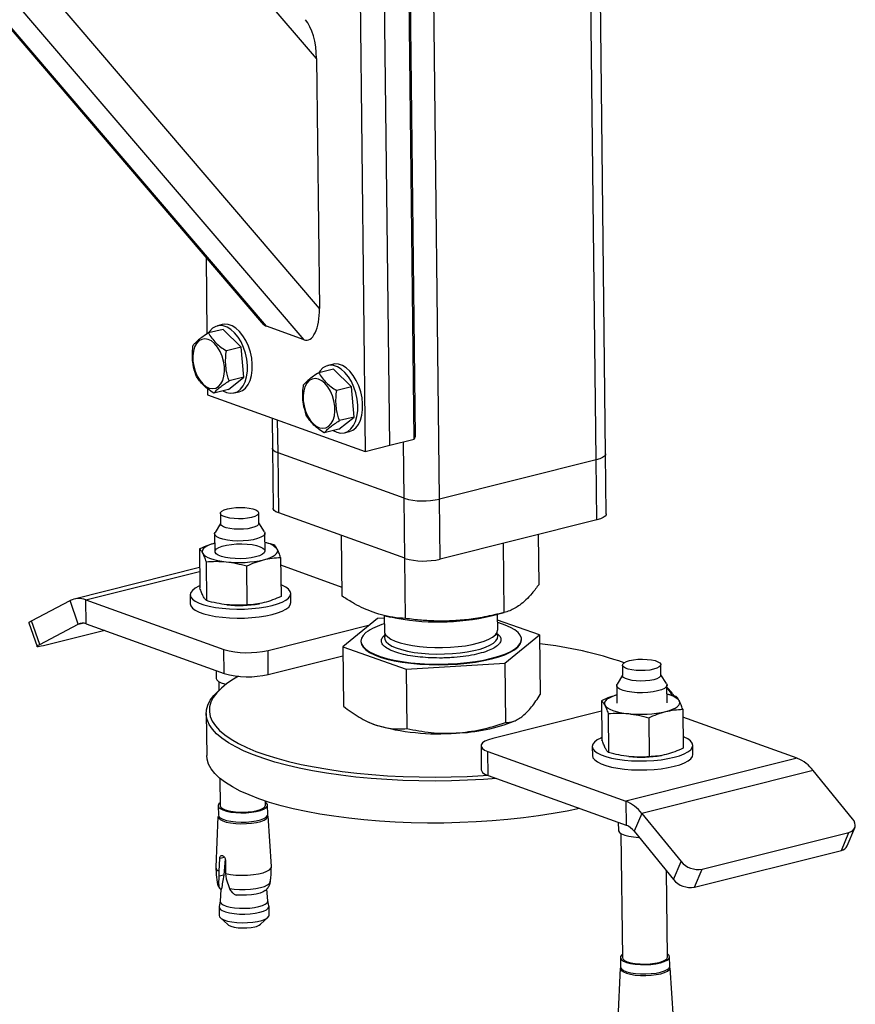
# Model space of a CAD drawing. Header units: millimetres. Extents: x 0 to 841, y 0 to 594.
# Tile 54 of 177: x 309 to 322, y 87 to 103. Entities that reach past the tile are written whole.
import ezdxf

# ---------------------------------------------------------------- set-up
doc = ezdxf.new("R2010")
doc.units = ezdxf.units.MM
doc.layers.add('TRAIT-FORT', color=4, linetype='Continuous', lineweight=25)

msp = doc.modelspace()

# ---------------------------------------------------------------- linework, layer by layer
at = {"layer": 'TRAIT-FORT', "color": 4, "linetype": 'Continuous', "lineweight": 25}
for p, q in [((318.098, 96.155), (317.782, 123.743)), ((318.247, 96.25), (317.932, 123.78)), ((315.605, 95.532), (315.291, 122.895)), ((313.65, 102.538), (298.963, 119.706)), ((313.696, 98.564), (296.2, 119.015)), ((313.452, 98.065), (295.694, 118.822)), ((295.533, 118.494), (312.773, 98.342)), ((312.856, 98.28), (295.556, 118.502)), ((315.203, 96.484), (315.083, 106.984)), ((315.098, 107.027), (315.218, 96.526)), ((314.304, 106.79), (314.424, 96.29)), ((314.814, 96.387), (314.693, 106.887)), ((313.65, 102.538), (313.696, 98.564)), ((311.892, 99.373), (311.906, 98.157)), ((312.163, 98.231), (311.93, 98.173)), ((312.151, 98.306), (312.073, 98.286)), ((312.163, 98.231), (312.449, 97.947)), ((313.452, 98.065), (312.856, 98.28)), ((312.449, 97.947), (312.216, 97.889)), ((312.492, 97.469), (312.449, 97.947)), ((313.918, 97.6), (313.685, 97.541)), ((313.906, 97.674), (313.828, 97.655)), ((313.918, 97.6), (314.204, 97.316)), ((312.25, 97.274), (312.492, 97.469)), ((312.492, 97.469), (312.259, 97.41)), ((311.916, 97.288), (311.917, 97.192)), ((312.25, 97.274), (312.017, 97.216)), ((312.34, 97.219), (312.418, 97.239)), ((314.204, 97.316), (313.971, 97.257)), ((314.247, 96.837), (314.204, 97.316)), ((311.917, 97.192), (314.424, 96.29)), ((312.943, 96.823), (312.948, 96.339)), ((313.037, 96.266), (313.031, 96.791)), ((314.005, 96.643), (314.247, 96.837)), ((314.247, 96.837), (314.014, 96.779)), ((314.005, 96.643), (313.772, 96.584)), ((314.095, 96.588), (314.173, 96.607)), ((314.814, 96.387), (315.203, 96.484)), ((315.218, 96.526), (315.203, 96.484)), ((312.948, 96.339), (312.959, 95.385)), ((314.424, 96.29), (314.814, 96.387)), ((315.042, 95.544), (315.032, 96.442)), ((315.042, 95.544), (313.037, 96.266)), ((313.048, 95.311), (313.037, 96.266)), ((318.098, 96.155), (315.605, 95.532)), ((318.109, 95.201), (318.098, 96.155)), ((318.258, 95.296), (318.247, 96.25)), ((315.053, 94.59), (315.042, 95.544)), ((315.616, 94.577), (315.605, 95.532)), ((312.12, 95.305), (312.122, 95.138)), ((312.732, 95.145), (312.73, 95.312)), ((315.053, 94.59), (313.048, 95.311)), ((318.109, 95.201), (315.616, 94.577)), ((312.122, 95.146), (312.035, 95.001)), ((312.822, 95.01), (312.732, 95.153)), ((312.029, 94.98), (312.032, 94.698)), ((312.832, 94.707), (312.829, 94.989)), ((314.057, 93.987), (314.046, 94.952)), ((317.189, 94.176), (317.18, 94.969)), ((311.787, 94.739), (311.794, 94.12)), ((312.972, 94.806), (312.831, 94.841)), ((316.633, 93.727), (316.621, 94.829)), ((313.079, 94.603), (313.086, 93.984)), ((315.067, 93.633), (315.056, 94.588)), ((311.79, 94.442), (309.796, 93.943)), ((311.893, 94.536), (311.9, 93.917)), ((312.546, 93.849), (312.539, 94.468)), ((314.056, 94.128), (313.08, 94.479)), ((309.981, 93.931), (311.79, 94.383)), ((311.64, 94.011), (311.642, 93.868)), ((313.242, 93.886), (313.24, 94.029)), ((309.118, 93.596), (309.732, 93.919)), ((309.861, 93.543), (309.732, 93.919)), ((309.981, 93.931), (312.175, 93.141)), ((309.985, 93.549), (309.981, 93.931)), ((312.738, 93.868), (312.742, 93.869)), ((314.622, 93.633), (314.067, 93.184)), ((314.728, 93.639), (314.622, 93.633)), ((314.727, 93.682), (314.73, 93.429)), ((314.737, 93.678), (314.827, 93.657)), ((316.429, 93.675), (316.636, 93.728)), ((316.531, 93.449), (316.528, 93.7)), ((309.076, 93.564), (309.205, 93.188)), ((309.247, 93.221), (309.118, 93.596)), ((309.247, 93.221), (309.861, 93.543)), ((309.861, 93.543), (309.927, 93.559)), ((309.985, 93.549), (312.179, 92.76)), ((312.878, 93.126), (314.496, 93.531)), ((317.198, 93.373), (316.529, 93.608)), ((310.281, 93.443), (309.307, 93.199)), ((316.643, 92.924), (317.198, 93.373)), ((317.198, 93.373), (317.209, 92.426)), ((314.067, 93.184), (315.077, 92.829)), ((314.067, 93.184), (314.077, 92.237)), ((314.354, 93.273), (314.355, 93.264)), ((316.91, 93.293), (316.91, 93.302)), ((312.179, 92.76), (312.175, 93.141)), ((312.882, 92.744), (312.878, 93.126)), ((312.882, 92.744), (314.068, 93.041)), ((315.077, 92.829), (316.643, 92.924)), ((316.643, 92.924), (316.654, 91.977)), ((318.516, 92.892), (318.518, 92.725)), ((319.128, 92.732), (319.126, 92.899)), ((312.054, 92.805), (312.055, 92.679)), ((315.077, 92.829), (315.087, 91.882)), ((318.518, 92.733), (318.431, 92.588)), ((319.218, 92.597), (319.128, 92.74)), ((312.096, 92.628), (312.098, 92.491)), ((318.425, 92.566), (318.428, 92.285)), ((319.227, 92.294), (319.224, 92.575)), ((312.126, 92.517), (312.079, 92.474)), ((319.368, 92.392), (319.226, 92.428)), ((318.182, 92.325), (318.189, 91.706)), ((311.895, 92.123), (311.903, 91.455)), ((318.184, 92.16), (316.453, 91.727)), ((318.288, 92.122), (318.295, 91.503)), ((319.474, 92.189), (319.481, 91.57)), ((321.297, 91.41), (319.476, 92.065)), ((314.482, 91.983), (314.49, 91.979)), ((314.49, 91.979), (314.584, 91.942)), ((316.804, 92.006), (316.83, 92.018)), ((318.934, 92.054), (318.941, 91.435)), ((316.266, 91.609), (316.271, 91.227)), ((318.036, 91.597), (318.037, 91.454)), ((319.637, 91.473), (319.636, 91.616)), ((316.377, 91.517), (318.57, 90.728)), ((316.381, 91.135), (316.377, 91.517)), ((319.133, 91.455), (319.137, 91.455)), ((321.297, 91.41), (318.57, 90.728)), ((316.381, 91.135), (318.575, 90.346)), ((321.549, 91.217), (318.822, 90.535)), ((322.176, 90.449), (321.549, 91.217)), ((312.114, 91.092), (312.119, 90.656)), ((312.086, 90.656), (312.088, 90.508)), ((312.839, 90.664), (312.838, 90.731)), ((312.873, 90.517), (312.871, 90.665)), ((318.57, 90.728), (318.575, 90.346)), ((312.932, 89.689), (312.878, 90.495)), ((318.822, 90.535), (318.701, 90.25)), ((318.822, 90.535), (319.449, 89.767)), ((312.082, 90.486), (312.047, 89.678)), ((318.449, 90.391), (318.451, 90.266)), ((318.492, 90.214), (318.514, 88.242)), ((318.701, 90.25), (319.327, 89.481)), ((319.781, 89.647), (322.118, 90.232)), ((321.997, 89.946), (322.118, 90.232)), ((322.089, 90.016), (322.211, 90.302)), ((319.659, 89.362), (321.997, 89.946)), ((312.099, 89.616), (312.11, 89.816)), ((312.185, 89.835), (312.11, 89.816)), ((312.196, 89.814), (312.176, 89.553)), ((312.202, 89.783), (312.204, 89.578)), ((319.327, 89.481), (319.449, 89.767)), ((312.101, 89.534), (312.099, 89.616)), ((312.204, 89.578), (312.212, 89.494)), ((319.234, 88.251), (319.218, 89.615)), ((319.659, 89.362), (319.781, 89.647)), ((312.094, 89.402), (312.101, 89.534)), ((312.176, 89.553), (312.101, 89.534)), ((312.212, 89.494), (312.263, 89.342)), ((312.129, 89.325), (312.117, 89.136)), ((312.12, 89.331), (312.137, 89.335)), ((312.133, 89.322), (312.12, 89.331)), ((312.137, 89.335), (312.133, 89.322)), ((312.339, 89.252), (312.372, 89.236)), ((312.875, 89.145), (312.858, 89.33)), ((312.117, 89.138), (312.1, 89.054)), ((312.893, 89.063), (312.874, 89.147)), ((312.099, 89.046), (312.101, 88.909)), ((312.896, 88.918), (312.894, 89.055)), ((312.121, 88.872), (312.241, 88.766)), ((312.759, 88.772), (312.876, 88.881)), ((318.482, 88.242), (318.483, 88.094)), ((319.268, 88.103), (319.266, 88.251)), ((318.478, 88.072), (318.443, 87.265)), ((319.328, 87.275), (319.274, 88.081))]:
    msp.add_line(p, q, dxfattribs=at)
at = {"layer": 'TRAIT-FORT', "color": 4, "linetype": 'Continuous', "lineweight": 25, "flags": 128}
for points in [[(312.161, 97.252), (312.216, 97.227), (312.278, 97.214), (312.337, 97.219), (312.392, 97.24), (312.441, 97.279), (312.482, 97.332), (312.515, 97.399), (312.538, 97.478), (312.55, 97.565), (312.551, 97.658), (312.541, 97.755), (312.52, 97.851), (312.489, 97.944), (312.449, 98.031), (312.402, 98.109), (312.347, 98.176), (312.289, 98.229), (312.228, 98.267), (312.166, 98.288), (312.106, 98.292), (312.049, 98.278), (311.997, 98.248), (311.951, 98.202), (311.931, 98.173)], [(312.418, 97.239), (312.47, 97.26), (312.519, 97.298), (312.56, 97.352), (312.593, 97.419), (312.616, 97.497), (312.628, 97.584), (312.628, 97.678), (312.619, 97.774), (312.598, 97.87), (312.567, 97.963), (312.527, 98.051), (312.479, 98.129), (312.425, 98.195), (312.367, 98.248), (312.306, 98.286), (312.244, 98.307), (312.184, 98.311), (312.151, 98.306)], [(311.684, 97.727), (311.697, 97.645), (311.72, 97.564), (311.752, 97.488), (311.793, 97.421), (311.84, 97.365), (311.891, 97.323), (311.944, 97.298), (311.996, 97.289), (312.046, 97.297), (312.09, 97.322), (312.129, 97.363), (312.158, 97.419), (312.178, 97.485), (312.187, 97.561), (312.185, 97.642), (312.172, 97.725), (312.149, 97.806), (312.116, 97.881), (312.075, 97.949), (312.029, 98.004), (311.978, 98.046), (311.925, 98.072), (311.873, 98.081), (311.823, 98.072), (311.778, 98.047), (311.74, 98.006), (311.71, 97.951), (311.691, 97.884), (311.682, 97.808), (311.684, 97.727)], [(313.916, 96.621), (313.971, 96.595), (314.033, 96.582), (314.092, 96.587), (314.147, 96.609), (314.196, 96.647), (314.237, 96.701), (314.27, 96.768), (314.293, 96.846), (314.305, 96.933), (314.306, 97.027), (314.296, 97.123), (314.275, 97.219), (314.244, 97.312), (314.204, 97.4), (314.157, 97.478), (314.102, 97.544), (314.044, 97.597), (313.983, 97.635), (313.921, 97.656), (313.861, 97.66), (313.804, 97.647), (313.752, 97.617), (313.706, 97.571), (313.686, 97.542)], [(314.173, 96.607), (314.225, 96.628), (314.274, 96.667), (314.315, 96.72), (314.348, 96.787), (314.371, 96.866), (314.383, 96.953), (314.383, 97.046), (314.374, 97.142), (314.353, 97.239), (314.322, 97.332), (314.282, 97.419), (314.234, 97.497), (314.18, 97.564), (314.122, 97.617), (314.061, 97.654), (313.999, 97.676), (313.938, 97.68), (313.906, 97.674)], [(313.439, 97.096), (313.452, 97.013), (313.475, 96.932), (313.507, 96.856), (313.548, 96.789), (313.595, 96.734), (313.646, 96.692), (313.699, 96.666), (313.751, 96.657), (313.8, 96.666), (313.845, 96.691), (313.884, 96.732), (313.913, 96.787), (313.933, 96.854), (313.942, 96.929), (313.94, 97.01), (313.927, 97.093), (313.904, 97.174), (313.871, 97.25), (313.83, 97.317), (313.784, 97.373), (313.733, 97.414), (313.68, 97.44), (313.628, 97.449), (313.578, 97.441), (313.533, 97.416), (313.495, 97.374), (313.465, 97.319), (313.446, 97.252), (313.436, 97.177), (313.439, 97.096)], [(313.037, 96.266), (312.994, 96.285), (312.965, 96.306), (312.95, 96.329), (312.948, 96.339)], [(313.037, 96.266), (312.994, 96.285), (312.965, 96.306), (312.95, 96.329), (312.948, 96.339)], [(318.247, 96.25), (318.245, 96.237), (318.229, 96.214), (318.198, 96.192), (318.154, 96.172), (318.098, 96.155)], [(318.247, 96.25), (318.245, 96.237), (318.229, 96.214), (318.198, 96.192), (318.154, 96.172), (318.098, 96.155)], [(312.234, 95.378), (312.296, 95.39), (312.366, 95.397), (312.44, 95.4), (312.512, 95.397), (312.579, 95.389), (312.638, 95.376), (312.684, 95.36), (312.715, 95.34), (312.729, 95.319), (312.726, 95.297), (312.705, 95.276), (312.668, 95.256), (312.616, 95.24), (312.554, 95.228), (312.484, 95.22), (312.41, 95.218), (312.338, 95.221), (312.271, 95.229), (312.212, 95.242), (312.166, 95.258), (312.135, 95.278), (312.121, 95.299), (312.124, 95.321), (312.145, 95.342), (312.183, 95.361), (312.234, 95.378)], [(313.048, 95.311), (313.005, 95.33), (312.976, 95.352), (312.961, 95.375), (312.959, 95.385)], [(318.258, 95.296), (318.256, 95.282), (318.24, 95.259), (318.209, 95.237), (318.165, 95.218), (318.109, 95.201)], [(312.618, 95.073), (312.556, 95.061), (312.486, 95.053), (312.412, 95.051), (312.34, 95.054), (312.273, 95.062), (312.214, 95.075), (312.168, 95.091), (312.137, 95.111), (312.123, 95.132), (312.122, 95.138)], [(312.732, 95.145), (312.728, 95.13), (312.707, 95.109), (312.669, 95.089), (312.618, 95.073)], [(312.822, 95.01), (312.827, 94.998), (312.825, 94.972), (312.804, 94.947), (312.766, 94.924), (312.712, 94.903), (312.644, 94.886), (312.567, 94.874), (312.483, 94.867), (312.397, 94.865), (312.311, 94.869), (312.232, 94.879), (312.162, 94.893), (312.104, 94.911), (312.062, 94.933), (312.036, 94.958), (312.029, 94.983), (312.035, 95.001)], [(312.031, 94.831), (311.998, 94.822), (311.948, 94.803), (311.906, 94.783), (311.873, 94.761), (311.849, 94.739), (311.836, 94.716), (311.832, 94.692), (311.839, 94.669)], [(312.681, 94.613), (312.609, 94.598), (312.528, 94.589), (312.443, 94.584), (312.357, 94.586), (312.275, 94.592), (312.201, 94.604), (312.136, 94.621), (312.086, 94.641), (312.052, 94.664), (312.036, 94.689), (312.038, 94.715), (312.059, 94.74), (312.097, 94.763), (312.151, 94.784), (312.218, 94.8), (312.295, 94.812), (312.378, 94.819), (312.464, 94.821), (312.549, 94.817), (312.627, 94.808), (312.697, 94.794), (312.755, 94.775), (312.797, 94.753), (312.822, 94.729), (312.829, 94.704), (312.818, 94.678), (312.788, 94.654), (312.742, 94.632), (312.681, 94.613)], [(312.808, 94.567), (312.866, 94.584), (312.916, 94.602), (312.959, 94.622), (312.991, 94.644), (313.015, 94.667), (313.028, 94.69), (313.032, 94.713), (313.025, 94.736)], [(311.839, 94.669), (311.856, 94.647), (311.883, 94.625), (311.919, 94.605), (311.965, 94.586), (312.018, 94.569), (312.078, 94.555), (312.144, 94.543), (312.215, 94.534)], [(311.793, 94.154), (311.777, 94.147), (311.718, 94.115), (311.675, 94.081), (311.648, 94.047), (311.64, 94.011), (311.649, 93.975), (311.676, 93.941), (311.721, 93.908), (311.781, 93.878), (311.856, 93.851), (311.944, 93.828), (312.043, 93.809), (312.151, 93.795), (312.265, 93.786), (312.384, 93.782), (312.503, 93.783), (312.621, 93.79), (312.735, 93.802), (312.843, 93.819), (312.942, 93.84)], [(312.942, 93.84), (313.029, 93.865), (313.103, 93.894), (313.162, 93.925), (313.205, 93.959), (313.232, 93.994), (313.24, 94.03), (313.23, 94.065), (313.203, 94.099), (313.159, 94.132), (313.099, 94.162), (313.083, 94.169)], [(311.642, 93.868), (311.642, 93.868), (311.651, 93.832), (311.678, 93.798), (311.722, 93.765), (311.783, 93.735), (311.857, 93.708), (311.945, 93.685), (312.044, 93.666), (312.152, 93.652), (312.267, 93.643), (312.385, 93.639), (312.504, 93.64), (312.623, 93.647), (312.737, 93.659), (312.845, 93.675), (312.943, 93.697)], [(312.943, 93.697), (313.03, 93.722), (313.104, 93.751), (313.164, 93.782), (313.207, 93.816), (313.233, 93.851), (313.242, 93.886)], [(309.076, 93.564), (309.076, 93.566), (309.081, 93.573), (309.095, 93.584), (309.118, 93.596)], [(314.436, 93.409), (314.391, 93.365), (314.364, 93.32), (314.354, 93.275), (314.363, 93.23), (314.39, 93.186), (314.434, 93.143), (314.494, 93.103), (314.571, 93.065), (314.663, 93.03), (314.768, 92.998), (314.886, 92.971), (315.013, 92.948), (315.15, 92.93), (315.293, 92.917), (315.441, 92.909), (315.592, 92.907), (315.743, 92.91), (315.893, 92.918), (316.039, 92.931), (316.179, 92.95), (316.312, 92.973), (316.435, 93), (316.547, 93.032), (316.646, 93.067), (316.731, 93.105), (316.8, 93.146), (316.854, 93.189), (316.889, 93.233), (316.907, 93.278), (316.908, 93.323), (316.89, 93.368), (316.855, 93.411), (316.803, 93.453), (316.734, 93.492), (316.65, 93.529), (316.551, 93.562), (316.529, 93.568)], [(314.73, 93.429), (314.732, 93.413), (314.748, 93.376), (314.782, 93.34), (314.832, 93.307), (314.898, 93.275), (314.978, 93.248), (315.071, 93.223), (315.174, 93.203), (315.286, 93.188), (315.406, 93.177), (315.529, 93.172), (315.654, 93.171), (315.779, 93.176), (315.902, 93.186), (316.018, 93.201), (316.127, 93.221), (316.227, 93.244), (316.315, 93.272), (316.39, 93.303), (316.45, 93.336), (316.494, 93.372), (316.521, 93.409), (316.53, 93.446), (316.531, 93.449)], [(314.748, 93.377), (314.747, 93.375), (314.733, 93.338), (314.736, 93.3), (314.756, 93.264), (314.795, 93.228), (314.849, 93.195), (314.918, 93.165), (315.001, 93.138), (315.097, 93.114), (315.203, 93.095), (315.317, 93.081)], [(315.317, 93.081), (315.437, 93.072), (315.561, 93.068), (315.687, 93.069), (315.811, 93.075), (315.932, 93.086), (316.047, 93.102), (316.154, 93.123), (316.251, 93.148), (316.336, 93.176), (316.407, 93.208), (316.463, 93.242), (316.503, 93.278), (316.526, 93.315), (316.531, 93.352), (316.519, 93.389), (316.514, 93.397)], [(309.307, 93.199), (309.272, 93.191), (309.243, 93.186), (309.222, 93.184), (309.209, 93.185), (309.205, 93.19), (309.21, 93.197), (309.224, 93.208), (309.247, 93.221)], [(314.355, 93.264), (314.363, 93.221), (314.39, 93.177), (314.434, 93.134), (314.494, 93.093), (314.571, 93.055), (314.663, 93.02), (314.768, 92.989), (314.886, 92.962), (315.014, 92.939), (315.15, 92.921), (315.293, 92.908), (315.441, 92.9), (315.592, 92.897), (315.743, 92.9), (315.893, 92.908), (316.039, 92.922), (316.179, 92.94), (316.312, 92.963), (316.435, 92.991), (316.547, 93.022), (316.647, 93.057), (316.731, 93.096), (316.801, 93.136), (316.854, 93.179), (316.89, 93.223), (316.907, 93.268), (316.91, 93.293)], [(319.012, 92.826), (318.949, 92.814), (318.879, 92.807), (318.806, 92.804), (318.734, 92.807), (318.666, 92.815), (318.608, 92.828), (318.562, 92.845), (318.531, 92.864), (318.516, 92.885), (318.52, 92.907), (318.541, 92.929), (318.578, 92.948), (318.629, 92.964), (318.692, 92.976), (318.762, 92.984), (318.835, 92.986), (318.908, 92.983), (318.975, 92.975), (319.034, 92.963), (319.08, 92.946), (319.111, 92.926), (319.125, 92.905), (319.121, 92.883), (319.1, 92.862), (319.063, 92.843), (319.012, 92.826)], [(312.407, 92.714), (312.331, 92.67), (312.225, 92.599), (312.136, 92.527), (312.064, 92.453), (312.008, 92.379), (311.97, 92.303), (311.949, 92.227), (311.946, 92.151), (311.96, 92.075), (311.992, 92), (312.042, 91.926), (312.109, 91.853), (312.192, 91.782), (312.292, 91.713), (312.408, 91.646), (312.54, 91.582), (312.686, 91.521), (312.846, 91.464), (313.019, 91.41), (313.206, 91.36), (313.403, 91.314), (313.611, 91.272), (313.83, 91.235), (314.057, 91.202), (314.291, 91.174), (314.532, 91.151), (314.778, 91.133), (315.028, 91.121), (315.281, 91.113), (315.536, 91.111), (315.791, 91.114), (316.046, 91.123), (316.299, 91.136), (316.366, 91.141)], [(319.128, 92.732), (319.123, 92.716), (319.102, 92.695), (319.065, 92.676), (319.014, 92.659), (318.951, 92.647), (318.881, 92.64), (318.808, 92.637), (318.735, 92.64), (318.668, 92.648), (318.61, 92.661), (318.564, 92.677), (318.532, 92.697), (318.518, 92.718), (318.518, 92.725)], [(312.055, 92.679), (312.063, 92.657), (312.088, 92.633), (312.131, 92.611), (312.188, 92.592), (312.209, 92.587)], [(319.075, 92.481), (319.002, 92.466), (318.921, 92.456), (318.836, 92.452), (318.749, 92.453), (318.667, 92.46), (318.591, 92.472), (318.527, 92.488), (318.476, 92.508), (318.442, 92.532), (318.426, 92.557), (318.428, 92.583), (318.431, 92.588)], [(319.218, 92.597), (319.225, 92.572), (319.213, 92.546), (319.183, 92.522), (319.136, 92.499), (319.075, 92.481)], [(319.306, 92.41), (319.274, 92.465), (319.225, 92.529)], [(316.512, 91.088), (316.308, 91.074), (316.052, 91.06), (315.794, 91.052), (315.535, 91.049), (315.277, 91.051), (315.02, 91.058), (314.767, 91.071), (314.517, 91.089), (314.273, 91.112), (314.035, 91.141), (313.806, 91.174), (313.585, 91.211), (313.373, 91.254), (313.173, 91.301), (312.984, 91.351), (312.809, 91.406), (312.646, 91.464), (312.498, 91.526), (312.365, 91.591), (312.247, 91.658), (312.146, 91.728), (312.061, 91.8), (311.994, 91.874), (311.943, 91.949), (311.911, 92.025), (311.896, 92.102), (311.9, 92.179), (311.92, 92.256), (311.959, 92.333), (312.016, 92.409), (312.079, 92.474)], [(318.426, 92.418), (318.394, 92.408), (318.344, 92.389), (318.302, 92.369), (318.268, 92.348), (318.245, 92.325), (318.231, 92.302), (318.228, 92.279), (318.235, 92.256)], [(318.235, 92.256), (318.252, 92.233), (318.279, 92.211), (318.315, 92.191), (318.36, 92.172), (318.413, 92.156), (318.474, 92.141), (318.54, 92.129), (318.611, 92.12)], [(319.204, 92.154), (319.262, 92.17), (319.312, 92.189), (319.354, 92.209), (319.387, 92.23), (319.41, 92.253), (319.424, 92.276), (319.427, 92.299), (319.42, 92.323)], [(318.19, 91.741), (318.173, 91.733), (318.113, 91.702), (318.07, 91.668), (318.044, 91.633), (318.035, 91.597), (318.045, 91.562), (318.072, 91.527), (318.116, 91.495), (318.177, 91.465), (318.252, 91.438), (318.34, 91.414), (318.438, 91.396), (318.546, 91.381), (318.661, 91.372), (318.779, 91.368), (318.899, 91.37), (319.017, 91.376), (319.131, 91.388), (319.238, 91.405), (319.337, 91.426), (319.424, 91.451), (319.498, 91.48), (319.558, 91.512), (319.601, 91.545), (319.627, 91.58), (319.636, 91.616), (319.626, 91.651), (319.599, 91.686), (319.555, 91.718), (319.495, 91.748), (319.479, 91.755)], [(316.453, 91.727), (316.383, 91.706), (316.328, 91.681), (316.29, 91.654), (316.269, 91.625), (316.268, 91.596), (316.287, 91.568), (316.323, 91.541), (316.377, 91.517)], [(317.834, 90.612), (317.637, 90.571), (317.412, 90.53), (317.18, 90.494), (316.94, 90.462), (316.694, 90.436), (316.443, 90.414), (316.188, 90.398), (315.931, 90.387), (315.672, 90.381), (315.413, 90.381), (315.156, 90.386), (314.9, 90.396), (314.649, 90.411), (314.402, 90.432), (314.161, 90.458), (313.927, 90.488), (313.702, 90.524), (313.485, 90.564), (313.28, 90.608), (313.085, 90.657), (312.902, 90.71), (312.733, 90.767), (312.578, 90.827), (312.437, 90.89), (312.312, 90.956), (312.202, 91.025), (312.109, 91.096), (312.033, 91.169), (311.974, 91.243), (311.933, 91.319), (311.909, 91.395), (311.903, 91.455)], [(318.037, 91.454), (318.037, 91.454), (318.047, 91.419), (318.074, 91.384), (318.118, 91.352), (318.178, 91.321), (318.253, 91.294), (318.341, 91.271), (318.44, 91.252), (318.548, 91.238), (318.662, 91.229), (318.781, 91.225), (318.901, 91.226), (319.019, 91.233), (319.132, 91.245), (319.24, 91.262), (319.339, 91.283), (319.426, 91.308), (319.5, 91.337), (319.559, 91.368), (319.603, 91.402), (319.629, 91.437), (319.637, 91.473)], [(316.271, 91.227), (316.273, 91.214), (316.291, 91.186), (316.328, 91.159), (316.381, 91.135)], [(312.118, 90.703), (312.098, 90.684), (312.086, 90.659), (312.093, 90.634), (312.118, 90.61), (312.16, 90.589), (312.216, 90.57), (312.286, 90.556), (312.364, 90.547), (312.447, 90.543), (312.532, 90.545), (312.614, 90.552), (312.69, 90.564), (312.756, 90.58), (312.809, 90.601), (312.847, 90.624), (312.868, 90.648), (312.87, 90.674), (312.854, 90.698), (312.838, 90.711)], [(312.119, 90.656), (312.118, 90.656), (312.128, 90.632), (312.155, 90.61), (312.198, 90.59), (312.255, 90.574), (312.324, 90.562), (312.4, 90.555), (312.48, 90.553), (312.56, 90.557), (312.636, 90.565), (312.704, 90.579), (312.761, 90.597), (312.803, 90.618), (312.83, 90.64), (312.839, 90.664)], [(312.082, 90.486), (312.09, 90.462), (312.115, 90.438), (312.157, 90.416), (312.215, 90.397), (312.284, 90.383), (312.364, 90.374), (312.448, 90.37), (312.534, 90.371), (312.618, 90.379), (312.695, 90.391), (312.762, 90.407), (312.816, 90.428), (312.854, 90.451), (312.875, 90.477), (312.878, 90.495)], [(312.088, 90.508), (312.095, 90.486), (312.119, 90.462), (312.161, 90.441), (312.218, 90.422), (312.287, 90.408), (312.365, 90.399), (312.449, 90.395), (312.533, 90.397), (312.616, 90.404), (312.692, 90.416), (312.758, 90.432), (312.811, 90.453), (312.849, 90.476), (312.869, 90.5), (312.873, 90.517)], [(322.118, 90.232), (322.154, 90.244), (322.182, 90.263), (322.203, 90.287), (322.216, 90.315), (322.219, 90.347), (322.214, 90.38), (322.199, 90.415), (322.176, 90.449)], [(318.451, 90.266), (318.452, 90.256), (318.468, 90.231), (318.503, 90.208), (318.553, 90.187), (318.617, 90.171), (318.693, 90.159), (318.776, 90.152), (318.78, 90.152)], [(312.204, 89.578), (312.282, 89.563), (312.368, 89.553), (312.461, 89.55), (312.554, 89.552), (312.645, 89.56), (312.729, 89.573), (312.802, 89.591), (312.861, 89.613), (312.903, 89.639), (312.927, 89.666), (312.932, 89.689)], [(312.068, 89.441), (312.072, 89.428), (312.094, 89.402)], [(312.263, 89.342), (312.342, 89.331), (312.427, 89.325), (312.515, 89.324), (312.602, 89.329), (312.685, 89.34), (312.759, 89.355), (312.821, 89.374), (312.869, 89.396), (312.902, 89.421), (312.916, 89.447), (312.917, 89.451)], [(312.835, 89.306), (312.802, 89.286), (312.752, 89.266), (312.688, 89.25), (312.614, 89.239), (312.534, 89.233), (312.452, 89.232), (312.372, 89.236)], [(312.117, 89.136), (312.118, 89.125), (312.134, 89.101), (312.166, 89.079), (312.214, 89.059), (312.275, 89.044), (312.346, 89.032), (312.425, 89.026), (312.506, 89.025), (312.588, 89.029), (312.664, 89.038), (312.733, 89.052)], [(312.733, 89.052), (312.791, 89.07), (312.835, 89.091), (312.864, 89.114), (312.875, 89.139), (312.875, 89.145)], [(312.1, 89.054), (312.101, 89.037), (312.117, 89.012), (312.151, 88.989), (312.201, 88.969), (312.265, 88.952), (312.34, 88.94), (312.422, 88.934), (312.508, 88.933), (312.593, 88.937), (312.674, 88.947), (312.746, 88.961)], [(312.746, 88.961), (312.807, 88.98), (312.853, 89.002), (312.883, 89.026), (312.894, 89.052), (312.893, 89.063)], [(312.101, 88.909), (312.108, 88.887), (312.134, 88.863), (312.176, 88.841), (312.233, 88.822), (312.303, 88.808), (312.382, 88.799), (312.466, 88.795), (312.552, 88.797), (312.636, 88.804), (312.713, 88.816), (312.78, 88.833), (312.833, 88.853), (312.872, 88.876), (312.892, 88.902), (312.896, 88.918)], [(312.241, 88.766), (312.251, 88.759), (312.287, 88.741), (312.339, 88.727), (312.402, 88.717), (312.471, 88.713), (312.541, 88.714), (312.61, 88.721), (312.67, 88.733)], [(318.514, 88.289), (318.505, 88.283), (318.485, 88.258), (318.483, 88.233), (318.499, 88.208), (318.532, 88.185), (318.582, 88.165), (318.645, 88.149), (318.719, 88.138), (318.8, 88.131), (318.885, 88.13), (318.969, 88.134), (319.049, 88.144), (319.12, 88.158)], [(318.514, 88.242), (318.514, 88.242), (318.523, 88.219), (318.55, 88.196), (318.593, 88.176), (318.651, 88.16), (318.719, 88.148), (318.795, 88.141), (318.876, 88.139), (318.955, 88.143), (319.031, 88.152), (319.1, 88.165)], [(319.1, 88.165), (319.156, 88.183), (319.199, 88.204), (319.225, 88.227), (319.234, 88.251)], [(319.12, 88.158), (319.18, 88.177), (319.226, 88.198), (319.255, 88.222), (319.266, 88.248), (319.259, 88.273), (319.235, 88.297), (319.234, 88.297)], [(318.478, 88.072), (318.479, 88.061), (318.496, 88.036), (318.53, 88.013), (318.58, 87.993), (318.644, 87.976), (318.719, 87.964), (318.801, 87.958), (318.887, 87.956), (318.972, 87.961), (319.053, 87.97), (319.125, 87.985)], [(318.483, 88.094), (318.484, 88.085), (318.501, 88.06), (318.534, 88.037), (318.584, 88.017), (318.647, 88.001), (318.721, 87.99), (318.802, 87.983), (318.887, 87.982), (318.97, 87.986), (319.05, 87.996), (319.122, 88.01)], [(319.122, 88.01), (319.182, 88.029), (319.227, 88.05), (319.257, 88.074), (319.268, 88.1), (319.268, 88.103)], [(319.125, 87.985), (319.186, 88.004), (319.233, 88.026), (319.262, 88.05), (319.274, 88.076), (319.274, 88.081)]]:
    msp.add_lwpolyline(points, dxfattribs=at)
at = {"layer": 'TRAIT-FORT', "color": 4, "linetype": 'Continuous', "lineweight": 25}
for centre, radius, start, end in [((315.347, 96.616), 1.114, 254.1353, 283.3791), ((312.78, 94.514), 0.331, 42.3234, 81.2858), ((312.411, 96.338), 1.815, 263.8047, 282.6471), ((315.358, 95.661), 1.114, 254.1353, 283.3791), ((309.87, 93.648), 0.304, 68.5557, 117.0134), ((312.42, 95.721), 1.88, 263.9898, 279.7317), ((315.587, 97.264), 3.686, 258.1024, 283.2121), ((309.93, 93.406), 0.153, 68.7566, 116.802), ((314.97, 92.66), 0.919, 105.16, 125.5209), ((316.503, 86.97), 6.299, 71.1297, 83.6452), ((312.556, 94.48), 1.391, 254.1222, 283.3823), ((312.56, 94.098), 1.391, 254.1222, 283.3823), ((318.789, 92.062), 0.644, 31.6427, 47.3986), ((319.175, 92.098), 0.333, 42.4606, 81.2021), ((318.806, 93.927), 1.817, 263.8156, 282.6362), ((315.581, 95.378), 3.578, 253.8139, 274.6589), ((315.815, 94.429), 2.617, 271.2419, 292.2074), ((318.815, 93.309), 1.882, 263.9979, 279.7308), ((321.072, 90.853), 0.6, 37.2995, 67.9024), ((318.345, 90.171), 0.6, 37.2995, 67.9024), ((318.463, 90.069), 0.299, 37.2173, 67.9911), ((321.975, 90.071), 0.126, 279.7078, 334.5298), ((319.719, 89.996), 0.354, 220.3154, 280.1016), ((312.119, 89.684), 0.0716, 184.7615, 253.653), ((319.597, 89.71), 0.354, 220.3093, 280.1077), ((312.638, 88.927), 0.197, 279.6168, 308.005)]:
    msp.add_arc(centre, radius, start, end, dxfattribs=at)
for centre, start_param, end_param in [((313.4, 102.629), 4.523188, 5.758057), ((313.445, 98.654), 2.952391, 4.523188), ((312.85, 98.868), 2.616464, 2.952391)]:
    msp.add_ellipse(centre, major_axis=(-0.054, 0.595), ratio=0.411526, start_param=start_param, end_param=end_param, dxfattribs=at)
for points, knots in [([(311.93, 98.173), (311.9, 98.154), (311.841, 98.115), (311.771, 98.064), (311.72, 98.017), (311.699, 97.992), (311.688, 97.979)], [0, 0, 0, 0, 0.264163, 0.535258, 0.765241, 1, 1, 1, 1]), ([(311.93, 98.173), (311.946, 98.146), (311.979, 98.092), (312.047, 98.017), (312.127, 97.948), (312.186, 97.909), (312.216, 97.889)], [0, 0, 0, 0, 0.2641609, 0.5355335, 0.7646188, 1, 1, 1, 1]), ([(311.731, 97.5), (311.714, 97.558), (311.685, 97.654), (311.674, 97.8), (311.678, 97.902), (311.686, 97.962), (311.688, 97.979)], [0, 0, 0, 0, 0.38563, 0.637628, 0.896593, 1, 1, 1, 1]), ([(312.259, 97.41), (312.242, 97.468), (312.213, 97.564), (312.201, 97.71), (312.206, 97.812), (312.213, 97.872), (312.216, 97.889)], [0, 0, 0, 0, 0.385467, 0.637749, 0.896574, 1, 1, 1, 1]), ([(313.685, 97.541), (313.655, 97.522), (313.596, 97.484), (313.526, 97.432), (313.475, 97.386), (313.454, 97.36), (313.443, 97.347)], [0, 0, 0, 0, 0.264163, 0.535258, 0.765241, 1, 1, 1, 1]), ([(313.685, 97.541), (313.701, 97.515), (313.734, 97.46), (313.802, 97.385), (313.882, 97.316), (313.941, 97.277), (313.971, 97.257)], [0, 0, 0, 0, 0.2641609, 0.5355335, 0.7646188, 1, 1, 1, 1]), ([(312.017, 97.216), (311.983, 97.238), (311.916, 97.284), (311.836, 97.356), (311.774, 97.429), (311.746, 97.476), (311.731, 97.5)], [0, 0, 0, 0, 0.264512, 0.534873, 0.765684, 1, 1, 1, 1]), ([(312.017, 97.216), (312.029, 97.231), (312.054, 97.261), (312.111, 97.309), (312.18, 97.36), (312.232, 97.393), (312.259, 97.41)], [0, 0, 0, 0, 0.264142, 0.535245, 0.765263, 1, 1, 1, 1]), ([(313.486, 96.869), (313.469, 96.927), (313.44, 97.022), (313.429, 97.169), (313.433, 97.271), (313.441, 97.33), (313.443, 97.347)], [0, 0, 0, 0, 0.38563, 0.637628, 0.896593, 1, 1, 1, 1]), ([(314.014, 96.779), (313.997, 96.837), (313.968, 96.932), (313.956, 97.079), (313.961, 97.18), (313.968, 97.24), (313.971, 97.257)], [0, 0, 0, 0, 0.385467, 0.637749, 0.896574, 1, 1, 1, 1]), ([(313.772, 96.584), (313.738, 96.607), (313.671, 96.652), (313.59, 96.725), (313.529, 96.798), (313.501, 96.845), (313.486, 96.869)], [0, 0, 0, 0, 0.264512, 0.534873, 0.765684, 1, 1, 1, 1]), ([(313.772, 96.584), (313.784, 96.599), (313.809, 96.629), (313.866, 96.678), (313.935, 96.729), (313.987, 96.762), (314.014, 96.779)], [0, 0, 0, 0, 0.264142, 0.535245, 0.765263, 1, 1, 1, 1]), ([(312.031, 94.83), (311.994, 94.82), (311.912, 94.796), (311.831, 94.759), (311.787, 94.739)], [0, 0, 0, 0, 0.445891, 1, 1, 1, 1]), ([(311.787, 94.739), (311.795, 94.731), (311.813, 94.715), (311.83, 94.685), (311.839, 94.669)], [0, 0, 0, 0, 0.498473, 1, 1, 1, 1]), ([(313.025, 94.736), (313.016, 94.752), (312.999, 94.783), (312.981, 94.798), (312.972, 94.806)], [0, 0, 0, 0, 0.496897, 1, 1, 1, 1]), ([(313.079, 94.603), (313.07, 94.629), (313.052, 94.68), (313.034, 94.718), (313.025, 94.736)], [0, 0, 0, 0, 0.4972582, 1, 1, 1, 1]), ([(311.839, 94.669), (311.848, 94.651), (311.866, 94.613), (311.884, 94.562), (311.893, 94.536)], [0, 0, 0, 0, 0.498648, 1, 1, 1, 1]), ([(312.539, 94.468), (312.583, 94.488), (312.672, 94.529), (312.763, 94.554), (312.808, 94.567)], [0, 0, 0, 0, 0.498307, 1, 1, 1, 1]), ([(312.808, 94.567), (312.853, 94.577), (312.944, 94.597), (313.034, 94.601), (313.079, 94.603)], [0, 0, 0, 0, 0.497842, 1, 1, 1, 1]), ([(311.893, 94.536), (311.946, 94.539), (312.053, 94.546), (312.161, 94.538), (312.215, 94.534)], [0, 0, 0, 0, 0.498337, 1, 1, 1, 1]), ([(312.215, 94.534), (312.269, 94.527), (312.378, 94.512), (312.485, 94.483), (312.539, 94.468)], [0, 0, 0, 0, 0.4978484, 1, 1, 1, 1]), ([(311.847, 93.987), (311.838, 94.005), (311.82, 94.042), (311.803, 94.094), (311.794, 94.12)], [0, 0, 0, 0, 0.4987901, 1, 1, 1, 1]), ([(317.189, 94.176), (317.152, 94.128), (317.083, 94.035), (316.979, 93.926), (316.888, 93.848), (316.803, 93.793), (316.72, 93.753), (316.663, 93.736), (316.633, 93.727)], [0, 0, 0, 0, 0.202242, 0.382762, 0.555366, 0.692988, 0.838885, 1, 1, 1, 1]), ([(311.9, 93.917), (311.891, 93.925), (311.874, 93.94), (311.856, 93.971), (311.847, 93.987)], [0, 0, 0, 0, 0.498337, 1, 1, 1, 1]), ([(313.086, 93.984), (313.041, 93.964), (312.952, 93.924), (312.862, 93.898), (312.816, 93.885)], [0, 0, 0, 0, 0.498307, 1, 1, 1, 1]), ([(315.067, 93.633), (315, 93.638), (314.873, 93.647), (314.685, 93.687), (314.519, 93.742), (314.364, 93.809), (314.214, 93.889), (314.111, 93.953), (314.057, 93.987)], [0, 0, 0, 0, 0.202206, 0.382841, 0.555545, 0.693157, 0.838717, 1, 1, 1, 1]), ([(312.223, 93.851), (312.169, 93.859), (312.061, 93.873), (311.954, 93.902), (311.9, 93.917)], [0, 0, 0, 0, 0.496769, 1, 1, 1, 1]), ([(312.546, 93.849), (312.493, 93.846), (312.386, 93.839), (312.277, 93.847), (312.223, 93.851)], [0, 0, 0, 0, 0.49753, 1, 1, 1, 1]), ([(312.816, 93.885), (312.771, 93.875), (312.681, 93.856), (312.591, 93.851), (312.546, 93.849)], [0, 0, 0, 0, 0.497848, 1, 1, 1, 1]), ([(316.633, 93.727), (316.529, 93.703), (316.331, 93.655), (316.041, 93.611), (315.782, 93.592), (315.542, 93.591), (315.31, 93.603), (315.151, 93.623), (315.067, 93.633)], [0, 0, 0, 0, 0.202169, 0.382657, 0.555456, 0.693102, 0.838893, 1, 1, 1, 1]), ([(315.3, 93.019), (315.246, 93.026), (315.137, 93.039), (314.99, 93.07), (314.861, 93.111), (314.762, 93.161), (314.709, 93.206), (314.687, 93.244), (314.679, 93.281), (314.689, 93.327), (314.725, 93.361), (314.743, 93.378)], [0, 0, 0, 0, 0.116292, 0.240115, 0.368341, 0.499811, 0.631271, 0.695677, 0.760026, 0.883644, 1, 1, 1, 1]), ([(316.513, 93.4), (316.53, 93.387), (316.559, 93.365), (316.577, 93.332), (316.586, 93.295), (316.575, 93.249), (316.539, 93.215), (316.522, 93.198)], [0, 0, 0, 0, 0.2094837, 0.3475967, 0.4854303, 0.7507066, 1, 1, 1, 1]), ([(316.522, 93.198), (316.499, 93.182), (316.451, 93.149), (316.339, 93.104), (316.198, 93.064), (316.029, 93.033), (315.874, 93.016), (315.747, 93.007), (315.683, 93.006), (315.651, 93.005)], [0, 0, 0, 0, 0.153362, 0.315929, 0.485139, 0.657973, 0.830481, 0.915209, 1, 1, 1, 1]), ([(315.651, 93.005), (315.589, 93.005), (315.469, 93.005), (315.355, 93.015), (315.3, 93.019)], [0, 0, 0, 0, 0.515374, 1, 1, 1, 1]), ([(316.932, 92.084), (316.979, 92.128), (317.073, 92.216), (317.163, 92.355), (317.209, 92.426)], [0, 0, 0, 0, 0.494169, 1, 1, 1, 1]), ([(318.426, 92.416), (318.39, 92.406), (318.308, 92.382), (318.227, 92.346), (318.182, 92.325)], [0, 0, 0, 0, 0.445891, 1, 1, 1, 1]), ([(319.42, 92.323), (319.412, 92.338), (319.394, 92.369), (319.377, 92.385), (319.368, 92.392)], [0, 0, 0, 0, 0.496897, 1, 1, 1, 1]), ([(314.077, 92.237), (314.16, 92.176), (314.284, 92.085), (314.454, 91.993), (314.541, 91.959), (314.584, 91.942)], [0, 0, 0, 0, 0.495705, 0.747751, 1, 1, 1, 1]), ([(318.182, 92.325), (318.191, 92.317), (318.208, 92.302), (318.226, 92.271), (318.235, 92.256)], [0, 0, 0, 0, 0.4982007, 1, 1, 1, 1]), ([(318.235, 92.256), (318.244, 92.237), (318.262, 92.2), (318.279, 92.148), (318.288, 92.122)], [0, 0, 0, 0, 0.4987836, 1, 1, 1, 1]), ([(319.474, 92.189), (319.465, 92.215), (319.448, 92.267), (319.429, 92.304), (319.42, 92.323)], [0, 0, 0, 0, 0.4972582, 1, 1, 1, 1]), ([(316.654, 91.977), (316.699, 91.981), (316.767, 91.988), (316.861, 92.032), (316.909, 92.067), (316.932, 92.084)], [0, 0, 0, 0, 0.495334, 0.747658, 1, 1, 1, 1]), ([(318.288, 92.122), (318.341, 92.126), (318.448, 92.133), (318.556, 92.124), (318.611, 92.12)], [0, 0, 0, 0, 0.4982007, 1, 1, 1, 1]), ([(318.611, 92.12), (318.665, 92.113), (318.773, 92.098), (318.88, 92.069), (318.934, 92.054)], [0, 0, 0, 0, 0.4978484, 1, 1, 1, 1]), ([(318.934, 92.054), (318.979, 92.075), (319.068, 92.115), (319.158, 92.141), (319.204, 92.154)], [0, 0, 0, 0, 0.498307, 1, 1, 1, 1]), ([(319.204, 92.154), (319.249, 92.163), (319.34, 92.183), (319.429, 92.187), (319.474, 92.189)], [0, 0, 0, 0, 0.4981161, 1, 1, 1, 1]), ([(314.584, 91.942), (314.668, 91.919), (314.839, 91.87), (315.004, 91.878), (315.087, 91.882)], [0, 0, 0, 0, 0.494981, 1, 1, 1, 1]), ([(315.872, 91.812), (316.003, 91.826), (316.268, 91.854), (316.524, 91.936), (316.654, 91.977)], [0, 0, 0, 0, 0.494513, 1, 1, 1, 1]), ([(315.087, 91.882), (315.215, 91.858), (315.407, 91.822), (315.671, 91.805), (315.805, 91.81), (315.872, 91.812)], [0, 0, 0, 0, 0.495101, 0.747877, 1, 1, 1, 1]), ([(318.243, 91.573), (318.234, 91.592), (318.216, 91.629), (318.198, 91.68), (318.189, 91.706)], [0, 0, 0, 0, 0.4987901, 1, 1, 1, 1]), ([(318.295, 91.503), (318.287, 91.511), (318.269, 91.527), (318.251, 91.558), (318.243, 91.573)], [0, 0, 0, 0, 0.4982007, 1, 1, 1, 1]), ([(318.618, 91.438), (318.565, 91.445), (318.456, 91.459), (318.349, 91.489), (318.295, 91.503)], [0, 0, 0, 0, 0.496903, 1, 1, 1, 1]), ([(318.941, 91.435), (318.888, 91.432), (318.781, 91.425), (318.673, 91.434), (318.618, 91.438)], [0, 0, 0, 0, 0.4972582, 1, 1, 1, 1]), ([(319.212, 91.471), (319.167, 91.461), (319.076, 91.442), (318.986, 91.438), (318.941, 91.435)], [0, 0, 0, 0, 0.497848, 1, 1, 1, 1]), ([(319.481, 91.57), (319.437, 91.55), (319.348, 91.51), (319.257, 91.484), (319.212, 91.471)], [0, 0, 0, 0, 0.4980351, 1, 1, 1, 1]), ([(312.11, 89.816), (312.111, 89.823), (312.113, 89.838), (312.121, 89.854), (312.132, 89.864), (312.144, 89.866), (312.156, 89.862), (312.169, 89.855), (312.184, 89.838), (312.196, 89.817), (312.201, 89.797), (312.202, 89.786), (312.202, 89.783)], [0, 0, 0, 0, 0.112252, 0.225141, 0.339228, 0.450262, 0.499565, 0.613577, 0.726174, 0.840786, 0.953789, 1, 1, 1, 1]), ([(312.049, 89.675), (312.05, 89.649), (312.051, 89.571), (312.062, 89.493), (312.069, 89.44)], [0, 0, 0, 0, 0.32651, 1, 1, 1, 1]), ([(312.915, 89.45), (312.918, 89.471), (312.928, 89.549), (312.93, 89.628), (312.931, 89.685)], [0, 0, 0, 0, 0.27537, 1, 1, 1, 1]), ([(312.07, 89.438), (312.072, 89.428), (312.077, 89.397), (312.093, 89.363), (312.11, 89.344), (312.114, 89.34)], [0, 0, 0, 0, 0.282545, 0.838576, 1, 1, 1, 1]), ([(312.094, 89.402), (312.096, 89.385), (312.099, 89.356), (312.114, 89.338), (312.12, 89.331)], [0, 0, 0, 0, 0.59327, 1, 1, 1, 1]), ([(312.176, 89.553), (312.17, 89.515), (312.156, 89.438), (312.143, 89.369), (312.137, 89.335)], [0, 0, 0, 0, 0.496932, 1, 1, 1, 1]), ([(312.833, 89.305), (312.845, 89.316), (312.869, 89.337), (312.897, 89.382), (312.914, 89.421), (312.915, 89.444), (312.915, 89.448)], [0, 0, 0, 0, 0.28095, 0.599277, 0.924799, 1, 1, 1, 1]), ([(312.263, 89.342), (312.275, 89.32), (312.296, 89.285), (312.327, 89.262), (312.339, 89.252)], [0, 0, 0, 0, 0.59327, 1, 1, 1, 1])]:
    msp.add_open_spline(points, degree=3, knots=knots, dxfattribs=at)

doc.saveas('drawing.dxf')
